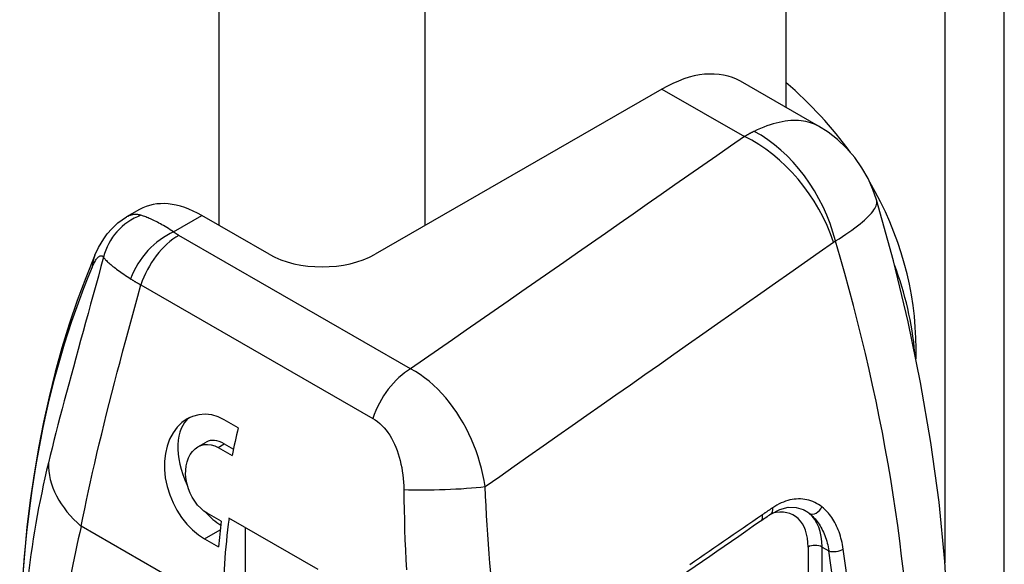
# Model space of a CAD drawing. Header units: inches. Extents: x 69.4 to 81, y 22.4 to 42.5.
# Tile 4 of 13: x 76.174 to 77.158, y 25.005 to 25.55. Entities that reach past the tile are written whole.
import ezdxf

# ---------------------------------------------------------------- set-up
doc = ezdxf.new("R2010")
doc.units = ezdxf.units.IN
doc.header["$MEASUREMENT"] = 0
doc.layers.add('Visible Edges(ANSI)', color=7, linetype='Continuous', lineweight=25)
doc.layers.add('Visible Tangent Edges(ANSI)', color=7, linetype='Continuous', lineweight=25)

msp = doc.modelspace()

# ---------------------------------------------------------------- linework, layer by layer
at = {"layer": 'Visible Edges(ANSI)'}
for p, q in [((76.93975, 32.56538), (76.93975, 25.46221)), ((76.97231, 25.44346), (76.89436, 25.48835)), ((76.81577, 25.48063), (76.52892, 25.31544)), ((76.29343, 25.36018), (76.28041, 25.35268)), ((76.42285, 25.31544), (76.35581, 25.35405)), ((77.06981, 25.21073), (77.06981, 25.22099)), ((76.39206, 25.14186), (76.37814, 25.14987)), ((76.35179, 25.12281), (76.35998, 25.12753)), ((76.37194, 25.12216), (76.38586, 25.11415)), ((76.37815, 25.12574), (76.3872, 25.12053)), ((76.37499, 25.04835), (76.36108, 25.05636)), ((76.47192, 24.99998), (76.38283, 25.05128)), ((76.39903, 25.04196), (76.39903, 24.93991)), ((76.3584, 25.03068), (76.37232, 25.02266))]:
    msp.add_line(p, q, dxfattribs=at)
at = {"layer": 'Visible Edges(ANSI)', "flags": 128}
for points in [[(77.03037, 25.36966), (77.02673, 25.38029), (77.02189, 25.39111), (77.0158, 25.40182), (77.00855, 25.41208), (77.00029, 25.42158), (76.9913, 25.43006), (76.98187, 25.43737), (76.97231, 25.44346)], [(77.02136, 24.47287), (77.03144, 24.49633), (77.04083, 24.52023), (77.04953, 24.54455), (77.05755, 24.56928), (77.0649, 24.5944), (77.07158, 24.61989), (77.07761, 24.64574), (77.08297, 24.67193), (77.0877, 24.69845), (77.09178, 24.72529), (77.09522, 24.75243), (77.09804, 24.77985), (77.10181, 24.83553), (77.10313, 24.89221), (77.10205, 24.9498), (77.09859, 25.0082), (77.09281, 25.06731), (77.08475, 25.12701), (77.07443, 25.18721), (77.06189, 25.24779), (77.04719, 25.30865), (77.03037, 25.36966)], [(76.24878, 25.31438), (76.25248, 25.32226), (76.25754, 25.33089), (76.26101, 25.33569), (76.26554, 25.34095), (76.27174, 25.3467), (76.28041, 25.35268)], [(76.24878, 25.31438), (76.23965, 25.29196), (76.23111, 25.26903), (76.22316, 25.24562), (76.2158, 25.22174), (76.20903, 25.1974), (76.20286, 25.17262), (76.19727, 25.1474), (76.19228, 25.12177), (76.18788, 25.09573), (76.18406, 25.06931), (76.18084, 25.0425), (76.17821, 25.01534), (76.17616, 24.98782), (76.1747, 24.95997), (76.17383, 24.9318), (76.17353, 24.90332)], [(76.37814, 25.14987), (76.372, 25.1528), (76.36555, 25.15468), (76.35901, 25.1554), (76.3526, 25.15489), (76.3465, 25.15325), (76.34091, 25.15062), (76.33575, 25.14699), (76.33101, 25.14233), (76.32686, 25.13675), (76.32346, 25.13037), (76.32089, 25.12341), (76.31918, 25.1161), (76.31831, 25.10839), (76.31829, 25.10016), (76.31917, 25.09166), (76.32096, 25.08311), (76.32356, 25.07476), (76.32685, 25.06686), (76.3308, 25.05937), (76.33548, 25.05216), (76.34075, 25.04549), (76.34646, 25.03961), (76.35241, 25.03463), (76.3584, 25.03068)], [(76.36108, 25.05636), (76.35778, 25.05855), (76.35453, 25.06131), (76.35143, 25.06458), (76.34859, 25.06829), (76.34608, 25.07231), (76.34398, 25.07648), (76.34224, 25.08087), (76.34088, 25.0855), (76.33995, 25.09024), (76.3395, 25.09496), (76.33953, 25.09951), (76.34001, 25.10378), (76.34093, 25.10781), (76.34231, 25.11165), (76.34413, 25.11516), (76.34635, 25.11823), (76.3489, 25.12077), (76.35168, 25.12274), (76.35469, 25.12416), (76.35799, 25.12502), (76.36147, 25.12527), (76.36503, 25.12484), (76.36855, 25.12378), (76.37194, 25.12216)], [(76.92469, 25.05533), (76.93349, 25.06004), (76.94197, 25.06226), (76.94987, 25.06219), (76.95713, 25.05997)]]:
    msp.add_lwpolyline(points, dxfattribs=at)
at = {"layer": 'Visible Edges(ANSI)'}
for centre, major_axis, ratio, start_param, end_param in [((76.81577, 25.35188), (0.07859, 0.13647), 0.578093, 0, 0.783464), ((76.59737, 25.22099), (-0.47244, 0), 0.817547, 3.674141, 3.901793), ((76.59737, 25.22099), (0.47244, 0), 0.817547, 0, 0.446075), ((76.35581, 25.25186), (-0.06238, 0.10832), 0.578093, 5.499721, 6.283185), ((76.47589, 25.34598), (0.075, 0), 0.575862, 3.926991, 5.497787), ((76.59737, 25.18932), (0.47244, 0), 0.817547, 0.070197, 0.304012), ((76.37815, 25.09597), (-0.03291, 0.05715), 0.578093, 0.055352, 1.440516), ((76.82925, 25.23027), (0.32425, 0.56307), 0.578093, 2.041693, 2.089105), ((76.37815, 25.09597), (-0.01817, 0.03156), 0.578093, 5.499721, 6.283185), ((76.37815, 25.09597), (0.03291, -0.05715), 0.578093, 5.086085, 5.421649), ((76.82925, 25.23027), (0.32425, 0.56307), 0.578093, 2.203728, 2.249549), ((76.83621, 25.22626), (-0.32425, -0.56307), 0.578093, 5.333052, 5.495853), ((-2280.29631, 1160.14387), (3070.40677, -2.4125), 0.576301, 5.588057, 5.588116), ((77.38005, 22.88258), (0.49221, 2.39901), 0.649264, 0.58858, 0.595087)]:
    msp.add_ellipse(centre, major_axis=major_axis, ratio=ratio, start_param=start_param, end_param=end_param, dxfattribs=at)
at = {"layer": 'Visible Tangent Edges(ANSI)'}
for p, q in [((77.15811, 22.85119), (77.15811, 35.7946)), ((77.09871, 32.96303), (77.09871, 25.00668)), ((76.37265, 32.44487), (76.37265, 25.34435)), ((76.57912, 25.34435), (76.57912, 32.33575)), ((76.81577, 25.48063), (76.8983, 25.43311)), ((76.32743, 25.3377), (76.35581, 25.35405)), ((76.56444, 25.20075), (76.33255, 25.33429)), ((76.29475, 25.28475), (76.52664, 25.15122)), ((76.37194, 25.12216), (76.37815, 25.12574)), ((76.37676, 24.96168), (76.2351, 25.04326)), ((76.3584, 25.03068), (76.37399, 25.03966)), ((76.96193, 25.02257), (76.96193, 24.65805)), ((76.97585, 24.60414), (76.97585, 25.02257)), ((76.97585, 25.02257), (76.98267, 25.01864))]:
    msp.add_line(p, q, dxfattribs=at)
at = {"layer": 'Visible Tangent Edges(ANSI)', "flags": 128}
for points in [[(76.97233, 25.44345), (76.97043, 25.44448), (76.96846, 25.44541), (76.9664, 25.44625), (76.96427, 25.44699), (76.96207, 25.44762), (76.95978, 25.44815), (76.95741, 25.44857), (76.95497, 25.44888), (76.95246, 25.44908), (76.94988, 25.44917), (76.94722, 25.44914), (76.94451, 25.44901), (76.94173, 25.44875), (76.93889, 25.44839), (76.936, 25.44791), (76.93305, 25.44731), (76.93005, 25.4466), (76.927, 25.44577), (76.92391, 25.44482), (76.92077, 25.44375), (76.91759, 25.44257), (76.91438, 25.44126), (76.91113, 25.43984), (76.90785, 25.43829)], [(76.8983, 25.43311), (76.88439, 25.42342), (76.87049, 25.41374), (76.85658, 25.40406), (76.84267, 25.39437), (76.82876, 25.38469), (76.81486, 25.37501), (76.80095, 25.36533), (76.78704, 25.35564), (76.77313, 25.34596), (76.75922, 25.33628), (76.74531, 25.3266), (76.7314, 25.31692), (76.71749, 25.30723), (76.70358, 25.29755), (76.68967, 25.28787), (76.67575, 25.27819), (76.66184, 25.26851), (76.64793, 25.25883), (76.63402, 25.24915), (76.6201, 25.23947), (76.60619, 25.22979), (76.59227, 25.22011), (76.57836, 25.21043), (76.56444, 25.20075)], [(76.90785, 25.43829), (76.90745, 25.4381), (76.90705, 25.4379), (76.90666, 25.4377), (76.90626, 25.4375), (76.90586, 25.4373), (76.90546, 25.43709), (76.90506, 25.43689), (76.90466, 25.43668), (76.90426, 25.43647), (76.90386, 25.43626), (76.90347, 25.43604), (76.90307, 25.43583), (76.90267, 25.43561), (76.90227, 25.43539), (76.90187, 25.43517), (76.90148, 25.43495), (76.90108, 25.43472), (76.90068, 25.4345), (76.90028, 25.43427), (76.89989, 25.43404), (76.89949, 25.43381), (76.89909, 25.43358), (76.8987, 25.43334), (76.8983, 25.43311)], [(76.98919, 25.32865), (76.99282, 25.33091), (76.9963, 25.33314), (76.99962, 25.33534), (77.00279, 25.3375), (77.00579, 25.33962), (77.00863, 25.3417), (77.0113, 25.34374), (77.01381, 25.34573), (77.01615, 25.34767), (77.01832, 25.34956), (77.02031, 25.3514), (77.02213, 25.35319), (77.02377, 25.35491), (77.02524, 25.35657), (77.02652, 25.35817), (77.02762, 25.35971), (77.02854, 25.36117), (77.02929, 25.36258), (77.02988, 25.36392), (77.03029, 25.36519), (77.03055, 25.36641), (77.03064, 25.36756), (77.03058, 25.36865), (77.03036, 25.36968)], [(76.2946, 25.35439), (76.29402, 25.35455), (76.29343, 25.35469), (76.29285, 25.35482), (76.29226, 25.35493), (76.29167, 25.35502), (76.29108, 25.35508), (76.29049, 25.35513), (76.2899, 25.35516), (76.28931, 25.35517), (76.28872, 25.35516), (76.28812, 25.35512), (76.28753, 25.35507), (76.28693, 25.35499), (76.28634, 25.3549), (76.28574, 25.35478), (76.28515, 25.35464), (76.28456, 25.35447), (76.28396, 25.35429), (76.28337, 25.35408), (76.28277, 25.35385), (76.28218, 25.35359), (76.28159, 25.35331), (76.281, 25.35301), (76.28041, 25.35268)], [(76.32743, 25.3377), (76.3257, 25.33885), (76.32399, 25.33996), (76.32231, 25.34103), (76.32065, 25.34206), (76.31901, 25.34305), (76.3174, 25.344), (76.31582, 25.34491), (76.31427, 25.34577), (76.31276, 25.3466), (76.31128, 25.34738), (76.30984, 25.34812), (76.30843, 25.34883), (76.30706, 25.34949), (76.30572, 25.35011), (76.30442, 25.3507), (76.30316, 25.35125), (76.30194, 25.35176), (76.30076, 25.35224), (76.29963, 25.35268), (76.29853, 25.35308), (76.29748, 25.35346), (76.29647, 25.3538), (76.29551, 25.35411), (76.2946, 25.35439)], [(76.33255, 25.33429), (76.33232, 25.33442), (76.33209, 25.33456), (76.33187, 25.33469), (76.33164, 25.33483), (76.33141, 25.33496), (76.33119, 25.3351), (76.33097, 25.33524), (76.33075, 25.33538), (76.33053, 25.33552), (76.33031, 25.33566), (76.3301, 25.3358), (76.32988, 25.33594), (76.32967, 25.33609), (76.32946, 25.33623), (76.32925, 25.33637), (76.32904, 25.33652), (76.32883, 25.33667), (76.32863, 25.33681), (76.32842, 25.33696), (76.32822, 25.33711), (76.32802, 25.33726), (76.32782, 25.3374), (76.32762, 25.33755), (76.32743, 25.3377)], [(76.63898, 25.08308), (76.6535, 25.09326), (76.66802, 25.10344), (76.68254, 25.11363), (76.69706, 25.12381), (76.71158, 25.13399), (76.7261, 25.14417), (76.74062, 25.15435), (76.75513, 25.16453), (76.76965, 25.17472), (76.78417, 25.1849), (76.79868, 25.19508), (76.8132, 25.20527), (76.82771, 25.21545), (76.84223, 25.22564), (76.85674, 25.23582), (76.87125, 25.24601), (76.88576, 25.2562), (76.90028, 25.26638), (76.91479, 25.27657), (76.9293, 25.28676), (76.94381, 25.29695), (76.95832, 25.30713), (76.97283, 25.31732), (76.98734, 25.32751)], [(76.98734, 25.32751), (76.98741, 25.32757), (76.98749, 25.32762), (76.98756, 25.32767), (76.98764, 25.32772), (76.98772, 25.32777), (76.98779, 25.32782), (76.98787, 25.32787), (76.98795, 25.32792), (76.98802, 25.32797), (76.9881, 25.32802), (76.98818, 25.32807), (76.98825, 25.32811), (76.98833, 25.32816), (76.98841, 25.32821), (76.98848, 25.32825), (76.98856, 25.3283), (76.98864, 25.32835), (76.98872, 25.32839), (76.9888, 25.32844), (76.98887, 25.32848), (76.98895, 25.32852), (76.98903, 25.32857), (76.98911, 25.32861), (76.98919, 25.32865)], [(76.24614, 25.30262), (76.24669, 25.3039), (76.24725, 25.3051), (76.2478, 25.30623), (76.24835, 25.30729), (76.2489, 25.30827), (76.24944, 25.30917), (76.24997, 25.30998), (76.25049, 25.31072), (76.251, 25.31138), (76.2515, 25.31196), (76.252, 25.31246), (76.25248, 25.31288), (76.25295, 25.31323), (76.25341, 25.31351), (76.25386, 25.31371), (76.2543, 25.31384), (76.25472, 25.3139), (76.25513, 25.3139), (76.25553, 25.31383), (76.25592, 25.3137), (76.2563, 25.31351), (76.25666, 25.31325), (76.25701, 25.31294), (76.25734, 25.31258)], [(76.25734, 25.31258), (76.25476, 25.30303), (76.25218, 25.29354), (76.2496, 25.28411), (76.24703, 25.27474), (76.24448, 25.26544), (76.24194, 25.25622), (76.23941, 25.24707), (76.23691, 25.238), (76.23444, 25.22902), (76.23199, 25.22013), (76.22958, 25.21133), (76.2272, 25.20262), (76.22486, 25.19402), (76.22256, 25.18552), (76.2203, 25.17713), (76.21809, 25.16884), (76.21593, 25.16066), (76.21381, 25.15259), (76.21174, 25.14464), (76.20973, 25.13681), (76.20777, 25.12909), (76.20586, 25.12149), (76.20401, 25.11402), (76.20222, 25.10667)], [(76.25734, 25.31258), (76.25778, 25.3119), (76.25829, 25.31121), (76.25886, 25.3105), (76.2595, 25.30977), (76.26019, 25.30902), (76.26096, 25.30826), (76.26178, 25.30747), (76.26266, 25.30666), (76.2636, 25.30583), (76.2646, 25.30498), (76.26566, 25.30411), (76.26678, 25.30322), (76.26795, 25.30231), (76.26918, 25.30138), (76.27047, 25.30043), (76.27181, 25.29945), (76.2732, 25.29845), (76.27465, 25.29743), (76.27615, 25.29639), (76.27769, 25.29532), (76.27928, 25.29424), (76.28092, 25.29314), (76.2826, 25.29202), (76.28431, 25.29089)], [(76.2351, 25.04326), (76.2368, 25.05188), (76.23857, 25.06064), (76.24042, 25.06955), (76.24235, 25.0786), (76.24436, 25.08779), (76.24644, 25.09712), (76.2486, 25.10658), (76.25083, 25.11617), (76.25314, 25.12589), (76.25551, 25.13573), (76.25796, 25.1457), (76.26047, 25.15579), (76.26304, 25.166), (76.26568, 25.17632), (76.26837, 25.18675), (76.27113, 25.19729), (76.27393, 25.20793), (76.27679, 25.21866), (76.27969, 25.22948), (76.28263, 25.24038), (76.28561, 25.25137), (76.28863, 25.26243), (76.29167, 25.27356), (76.29475, 25.28475)], [(76.28431, 25.29089), (76.28472, 25.29062), (76.28512, 25.29036), (76.28553, 25.2901), (76.28594, 25.28984), (76.28635, 25.28958), (76.28677, 25.28931), (76.28719, 25.28906), (76.28761, 25.2888), (76.28804, 25.28854), (76.28847, 25.28828), (76.2889, 25.28802), (76.28933, 25.28777), (76.28977, 25.28751), (76.29021, 25.28726), (76.29065, 25.287), (76.2911, 25.28675), (76.29154, 25.2865), (76.29199, 25.28625), (76.29245, 25.28599), (76.2929, 25.28574), (76.29336, 25.2855), (76.29382, 25.28525), (76.29428, 25.285), (76.29475, 25.28475)], [(76.63898, 25.08308), (76.63796, 25.08905), (76.63673, 25.09502), (76.6353, 25.10098), (76.63368, 25.10691), (76.63186, 25.11281), (76.62985, 25.11866), (76.62765, 25.12445), (76.62526, 25.13017), (76.62268, 25.13579), (76.61991, 25.14133), (76.61696, 25.14676), (76.61382, 25.15208), (76.61051, 25.15725), (76.60704, 25.16227), (76.6034, 25.16712), (76.5996, 25.17178), (76.59566, 25.17624), (76.59156, 25.18049), (76.58733, 25.18452), (76.58296, 25.18831), (76.57847, 25.19184), (76.57387, 25.19511), (76.56919, 25.19808), (76.56444, 25.20075)], [(76.52664, 25.15122), (76.52903, 25.14972), (76.53136, 25.14803), (76.53361, 25.14616), (76.53578, 25.1441), (76.53786, 25.14189), (76.53984, 25.13951), (76.54172, 25.13699), (76.5435, 25.13433), (76.54518, 25.13154), (76.54676, 25.12863), (76.54823, 25.1256), (76.5496, 25.12246), (76.55086, 25.11923), (76.55202, 25.11593), (76.55306, 25.11255), (76.55399, 25.10911), (76.55482, 25.1056), (76.55554, 25.10205), (76.55616, 25.09845), (76.55666, 25.09482), (76.55707, 25.09116), (76.55736, 25.08748), (76.55756, 25.08379), (76.55764, 25.08009)], [(76.55764, 25.08009), (76.55777, 25.07), (76.55794, 25.05991), (76.55818, 25.04983), (76.55847, 25.03977), (76.55882, 25.02973), (76.55922, 25.01971), (76.55968, 25.00972), (76.5602, 24.99976)], [(76.64455, 24.99689), (76.64375, 25.00636), (76.64299, 25.01588), (76.64228, 25.02542), (76.64161, 25.03499), (76.64099, 25.04458), (76.64042, 25.05418), (76.63989, 25.06381), (76.63942, 25.07344), (76.63898, 25.08308)], [(76.9758, 25.06267), (76.97406, 25.06397), (76.97226, 25.06516), (76.97042, 25.06624), (76.96853, 25.0672), (76.9666, 25.06805), (76.96464, 25.06878), (76.96264, 25.06939), (76.96061, 25.06989), (76.95856, 25.07026), (76.95648, 25.07052), (76.95438, 25.07066), (76.95226, 25.07068), (76.95013, 25.07059), (76.94798, 25.07038), (76.94583, 25.07005), (76.94366, 25.0696), (76.94149, 25.06904), (76.93932, 25.06836), (76.93715, 25.06756), (76.93499, 25.06664), (76.93284, 25.06562), (76.9307, 25.06448), (76.92859, 25.06323), (76.9265, 25.06187)], [(76.9265, 25.06187), (76.92607, 25.06158), (76.92564, 25.06128), (76.92522, 25.06099), (76.92479, 25.0607), (76.92436, 25.06041), (76.92393, 25.06012), (76.92351, 25.05983), (76.92308, 25.05954), (76.92265, 25.05924), (76.92222, 25.05895), (76.9218, 25.05866), (76.92137, 25.05837), (76.92094, 25.05807), (76.92051, 25.05778), (76.92009, 25.05749), (76.91966, 25.05719), (76.91923, 25.0569), (76.91881, 25.05661), (76.91838, 25.05631), (76.91795, 25.05602), (76.91753, 25.05573), (76.9171, 25.05543), (76.91667, 25.05514), (76.91624, 25.05484)], [(76.95713, 25.05996), (76.9574, 25.05983), (76.95766, 25.05971), (76.95792, 25.05958), (76.95817, 25.05944), (76.95843, 25.05931), (76.95869, 25.05917), (76.95894, 25.05903), (76.95919, 25.05888), (76.95945, 25.05874), (76.9597, 25.05859), (76.95995, 25.05844), (76.96019, 25.05829), (76.96044, 25.05813), (76.96069, 25.05797), (76.96093, 25.05781), (76.96117, 25.05765), (76.96141, 25.05748), (76.96166, 25.05731), (76.96189, 25.05714), (76.96213, 25.05697), (76.96237, 25.05679), (76.9626, 25.05661), (76.96283, 25.05643), (76.96307, 25.05625)], [(76.99706, 25.02051), (76.99671, 25.02276), (76.9963, 25.02499), (76.99584, 25.02719), (76.99534, 25.02935), (76.99478, 25.03148), (76.99418, 25.03358), (76.99353, 25.03563), (76.99283, 25.03764), (76.99208, 25.03961), (76.99129, 25.04153), (76.99046, 25.0434), (76.98958, 25.04522), (76.98865, 25.04698), (76.98769, 25.0487), (76.98667, 25.05036), (76.98562, 25.05196), (76.98452, 25.05351), (76.98339, 25.05501), (76.98221, 25.05644), (76.981, 25.05781), (76.97975, 25.05913), (76.97847, 25.06037), (76.97715, 25.06156), (76.9758, 25.06267)], [(76.91624, 25.05484), (76.91139, 25.0515), (76.90654, 25.04815), (76.90169, 25.0448), (76.89684, 25.04145), (76.89199, 25.03811), (76.88714, 25.03476), (76.88229, 25.03141), (76.87744, 25.02807), (76.87259, 25.02472), (76.86774, 25.02137), (76.86289, 25.01802), (76.85804, 25.01468), (76.85319, 25.01133), (76.84834, 25.00798), (76.84349, 25.00463)], [(76.96307, 25.05625), (76.96429, 25.05526), (76.96548, 25.0542), (76.96665, 25.05309), (76.96778, 25.05192), (76.96889, 25.05069), (76.96996, 25.04941), (76.97099, 25.04808), (76.97199, 25.0467), (76.97296, 25.04527), (76.97389, 25.04379), (76.97478, 25.04226), (76.97563, 25.04069), (76.97644, 25.03906), (76.97721, 25.03739), (76.97795, 25.03568), (76.97864, 25.03393), (76.9793, 25.03213), (76.97991, 25.0303), (76.98048, 25.02843), (76.98101, 25.02653), (76.98149, 25.0246), (76.98193, 25.02264), (76.98232, 25.02065), (76.98267, 25.01864)]]:
    msp.add_lwpolyline(points, dxfattribs=at)
at = {"layer": 'Visible Tangent Edges(ANSI)'}
for centre, major_axis, ratio, start_param, end_param in [((76.8983, 25.33091), (0.07143, -0.10258), 0.630027, 1.126999, 2.306226), ((76.90015, 25.33205), (0.05939, -0.10999), 0.658618, 1.199996, 2.372591), ((76.31399, 25.30046), (0.04698, 0.03579), 0.967568, 1.27427, 2.263602), ((76.32743, 25.28942), (0.03611, 0.04673), 0.655504, 0.867226, 2.011668), ((76.33255, 25.28601), (0.02947, 0.05118), 0.578093, 0.783464, 1.915421), ((76.05553, 25.41863), (0.71333, -1.23872), 0.578093, 0.394209, 1.180455), ((76.30313, 25.29127), (-0.05435, 0.02311), 0.747942, 0, 0.271696), ((77.21228, 24.30514), (-0.73308, 1.27302), 0.578093, 0.411234, 0.787332), ((76.56444, 25.15247), (0.02947, 0.05118), 0.578093, 0.783464, 1.915421), ((77.16546, 24.27818), (0.70004, -1.21564), 0.578093, 3.687859, 3.928925), ((76.31862, 25.09135), (-0.11479, 0.02781), 0.697223, 0.152692, 0.93809), ((76.59669, 25.08547), (0.05902, 0.00198), 0.092057, 3.98636, 5.508165), ((76.91916, 25.06347), (0.00553, -0.00814), 0.630491, 0, 0.984117), ((76.91321, 24.99452), (0.03438, 0.05971), 0.578093, 5.495853, 6.798146), ((76.96843, 25.06447), (-0.00607, -0.00775), 0.740509, 0.116815, 1.895107), ((76.90891, 25.05645), (0.00559, -0.0081), 0.627648, 0, 0.979489), ((76.92017, 24.99051), (0.03929, 0.06823), 0.578093, 5.495853, 6.187045), ((77.141, 24.26409), (-0.65836, 1.14326), 0.578093, 0.546266, 0.65545), ((76.96889, 25.01857), (0.00984, 0), 0.575862, 0.785398, 2.356194), ((76.98963, 25.02265), (0.00974, 0.00141), 0.462837, 3.852008, 5.510071), ((75.99015, 25.38098), (0.71201, -1.23642), 0.578093, 0.606997, 0.967667), ((75.99771, 25.38534), (-0.7169, 1.24492), 0.578093, 3.74859, 4.109259)]:
    msp.add_ellipse(centre, major_axis=major_axis, ratio=ratio, start_param=start_param, end_param=end_param, dxfattribs=at)

doc.saveas('drawing.dxf')
